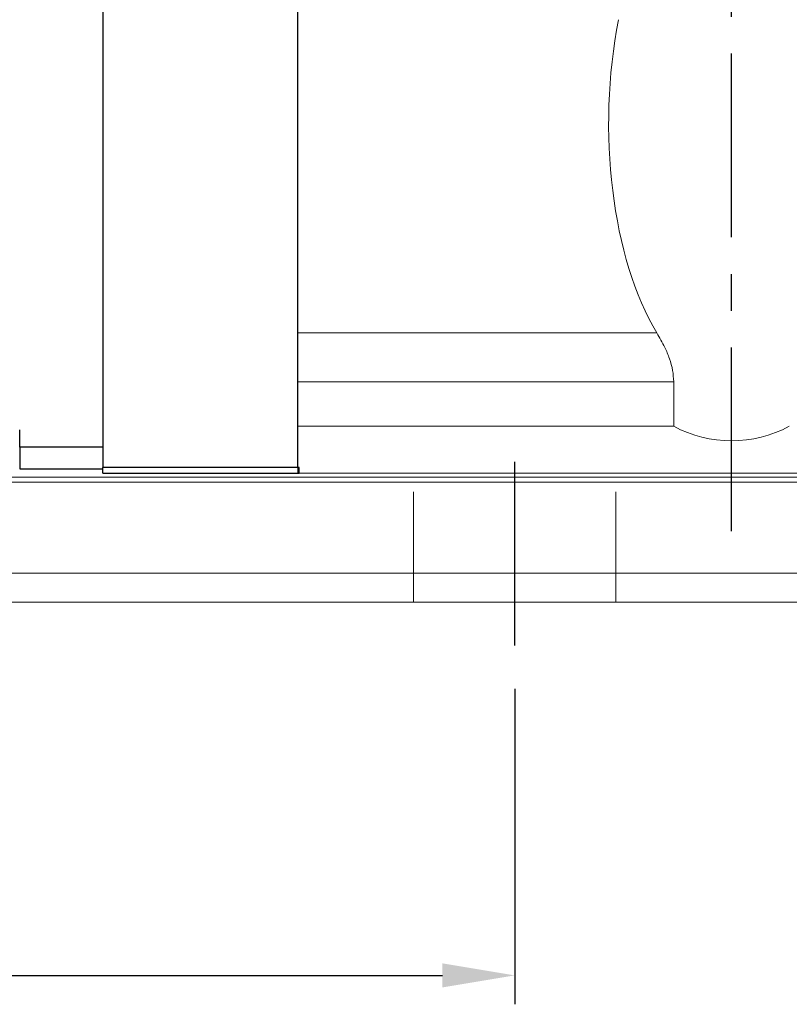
# Model space of a CAD drawing. Header units: millimetres. Extents: x 739 to 1274, y 165 to 336.
# Tile 3 of 50: x 1048 to 1101, y 165 to 233. Entities that reach past the tile are written whole.
import ezdxf

# ---------------------------------------------------------------- set-up
doc = ezdxf.new("R2010")
doc.units = ezdxf.units.MM
doc.header["$LTSCALE"] = 2
doc.header["$PDSIZE"] = -1
for name, pattern in [('CENTER', [10.16, 6.35, -1.27, 1.27, -1.27]), ('DASHED', [0.75, 0.5, -0.25]), ('HIDDEN', [1.905, 1.27, -0.635])]:
    doc.linetypes.add(name, pattern=pattern)
for name, color, linetype in [('2', 7, 'Continuous'), ('CL', 1, 'CENTER'), ('DIM', 4, 'Continuous'), ('HID', 2, 'DASHED'), ('OUT', 3, 'Continuous')]:
    doc.layers.add(name, color=color, linetype=linetype)
doc.styles.add('DIM-7', font='SIMPLEX.shx', dxfattribs={"width": 0.7, "bigfont": 'chineset.shx'})
doc.dimstyles.new('CNS', dxfattribs={"dimtxt": 3.5, "dimasz": 2.5, "dimexe": 1, "dimexo": 1.5, "dimgap": 0.09, "dimtad": 0, "dimdsep": 46, "dimtxsty": 'DIM-7', "dimcen": 0.09, "dimclrd": 1, "dimclre": 1, "dimclrt": 4, "dimadec": 0, "dimazin": 0, "dimtfac": 1, "dimtix": 1, "dimtmove": 2, "dimatfit": 3, "dimfxl": 1, "dimtvp": 0.971429, "dimtolj": 1, "dimarcsym": 0})

# ---------------------------------------------------------------- blocks, each defined once
blk = doc.blocks.new('*D7')
at = {"color": 7, "lineweight": -2}
for p, q in [((977.141, 186.533), (977.141, 164.718)), ((1082.141, 186.533), (1082.141, 164.718)), ((982.141, 166.718), (1077.141, 166.718))]:
    blk.add_line(p, q, dxfattribs=at)
at = {"color": 7}
for points in [[(982.141, 167.551), (982.141, 165.884), (977.141, 166.718)], [(1077.141, 167.551), (1077.141, 165.884), (1082.141, 166.718)]]:
    blk.add_solid(points, dxfattribs=at)
at = {"layer": 'DEFPOINTS', "color": 0}
for p in [(977.141, 189.533), (1082.141, 189.533), (1082.141, 166.718)]:
    blk.add_point(p, dxfattribs=at)
at = {"color": 7, "insert": (1029.641, 171.818), "char_height": 7, "attachment_point": 5, "style": 'DIM-7'}
blk.add_mtext('\\A1;105', dxfattribs=at)
blk = doc.blocks.new('*D24')
at = {"layer": 'DEFPOINTS', "color": 0}
for p in [(1011.793, 252.533), (1067.141, 252.533), (1026.891, 242.033)]:
    blk.add_point(p, dxfattribs=at)
at = {"layer": 'DIM', "color": 7, "lineweight": -2}
for p, q in [((1011.793, 257.533), (1011.793, 262.533)), ((1064.141, 252.533), (1009.793, 252.533)), ((1011.793, 242.033), (1011.793, 252.533)), ((1023.891, 242.033), (1009.793, 242.033)), ((1011.793, 237.033), (1011.793, 232.033))]:
    blk.add_line(p, q, dxfattribs=at)
at = {"layer": 'DIM', "color": 7}
for points in [[(1010.959, 257.533), (1012.626, 257.533), (1011.793, 252.533)], [(1010.959, 237.033), (1012.626, 237.033), (1011.793, 242.033)]]:
    blk.add_solid(points, dxfattribs=at)
at = {"layer": 'DIM', "color": 7, "insert": (1006.693, 247.283), "char_height": 7, "attachment_point": 5, "rotation": 90, "style": 'DIM-7'}
blk.add_mtext('\\A1;10.5', dxfattribs=at)

msp = doc.modelspace()

# ---------------------------------------------------------------- linework, layer by layer
at = {"layer": '2', "color": 0, "linetype": 'Continuous'}
for p, q in [((1067.141, 201.833), (1067.141, 250.983)), ((1053.641, 249.133), (1053.641, 201.833)), ((1047.891, 203.233), (1047.891, 204.433)), ((1047.891, 203.233), (1047.891, 201.733)), ((1053.641, 203.233), (1047.891, 203.233)), ((1047.891, 201.733), (1053.641, 201.733)), ((1053.641, 201.433), (1053.641, 201.833)), ((1067.221, 201.833), (1053.641, 201.833)), ((1067.22, 201.433), (1067.221, 201.833)), ((1053.641, 201.433), (1067.22, 201.433))]:
    msp.add_line(p, q, dxfattribs=at)
at = {"layer": 'CL', "color": 0}
for p, q in [((1097.141, 197.433), (1097.141, 256.533)), ((1082.141, 189.533), (1082.141, 204.683))]:
    msp.add_line(p, q, dxfattribs=at)
at = {"layer": 'HID', "color": 0, "linetype": 'HIDDEN', "lineweight": 0, "ltscale": 3}
for p, q in [((1075.141, 192.533), (1075.141, 201.433)), ((1089.141, 192.533), (1089.141, 201.433))]:
    msp.add_line(p, q, dxfattribs=at)
at = {"layer": 'OUT', "color": 0, "linetype": 'Continuous', "lineweight": 15}
for p, q in [((1067.141, 232.8), (1067.141, 211.14)), ((1067.141, 211.14), (1091.976, 211.14)), ((1067.141, 207.759), (1067.141, 211.14)), ((1093.141, 207.759), (1067.141, 207.759)), ((1067.141, 204.683), (1067.141, 207.759)), ((1093.141, 207.759), (1093.141, 204.683)), ((1093.141, 204.683), (1067.141, 204.683)), ((1067.141, 201.433), (1067.141, 204.683)), ((1067.141, 201.433), (1067.141, 204.433)), ((1010.883, 201.179), (1261.141, 201.179)), ((1207.141, 201.433), (1067.141, 201.433)), ((1011.104, 200.826), (1261.141, 200.826)), ((1012.744, 194.533), (1261.141, 194.533)), ((957.141, 192.533), (1261.141, 192.533))]:
    msp.add_line(p, q, dxfattribs=at)
msp.add_arc((1097.141, 212.183), 8.5, 241.92752, 298.07248, dxfattribs=at)
msp.add_ellipse((1097.141, 225.616), major_axis=(0, 18.228), ratio=0.466308, start_param=1.165689, end_param=2.48844, dxfattribs=at)
msp.add_open_spline([(1093.141, 207.759), (1093.126, 208.026), (1093.096, 208.574), (1092.864, 209.374), (1092.495, 210.249), (1092.167, 210.812), (1091.976, 211.14)], degree=3, knots=[0, 0, 0, 0, 0.215306, 0.441668, 0.674325, 1, 1, 1, 1], dxfattribs=at)

# ---------------------------------------------------------------- dimensions: what is measured, and where the dimension line sits
at = {"color": 0}
dim = msp.add_linear_dim(base=(1082.141, 166.718), p1=(977.141, 189.533), p2=(1082.141, 189.533), dimstyle='CNS', override={"dimscale": 2, "dimgap": 0.8, "dimtad": 1, "dimclrd": 7, "dimclre": 7, "dimclrt": 7, "dimtmove": 1}, dxfattribs=at)
dim.commit()
dim.dimension.update_dxf_attribs({"geometry": '*D7', "text_midpoint": (1029.641, 171.818)})
at = {"layer": 'DIM', "color": 0}
dim = msp.add_linear_dim(base=(1011.793, 252.533), p1=(1026.891, 242.033), p2=(1067.141, 252.533), angle=90, dimstyle='CNS', override={"dimscale": 2, "dimgap": 0.8, "dimtad": 1, "dimclrd": 7, "dimclre": 7, "dimclrt": 7, "dimtmove": 1}, dxfattribs=at)
dim.commit()
dim.dimension.update_dxf_attribs({"geometry": '*D24', "text_midpoint": (1006.693, 247.283)})

doc.saveas('drawing.dxf')
